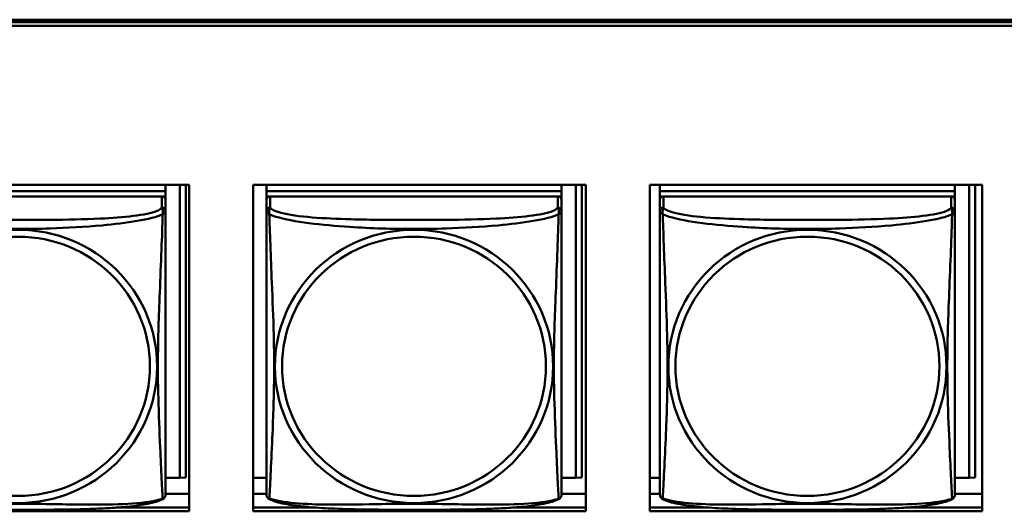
# Model space of a CAD drawing. Header units: inches. Extents: x 0.8 to 75.7, y -7.8 to 49.3.
# Tile 93 of 256: x 53.1 to 54.6, y 9.7 to 10.5. Entities that reach past the tile are written whole.
import ezdxf

# ---------------------------------------------------------------- set-up
doc = ezdxf.new("R2010")
doc.units = ezdxf.units.IN
doc.header["$MEASUREMENT"] = 0
doc.layers.add('Visible Edges(ROSSANSI)', color=7, linetype='Continuous', lineweight=50)
doc.layers.add('Visible Tangent Edges(ROSSANSI)', color=7, linetype='Continuous', lineweight=50)

msp = doc.modelspace()

# ---------------------------------------------------------------- linework, layer by layer
at = {"layer": 'Visible Edges(ROSSANSI)'}
for p, q in [((33.0242, 10.477), (56.0803, 10.477)), ((33.0242, 10.4732), (56.0803, 10.4732)), ((56.0803, 10.4732), (33.0242, 10.4732)), ((56.0803, 10.4672), (33.0242, 10.4672)), ((52.8107, 10.2128), (53.3431, 10.2128)), ((53.3052, 10.2024), (52.8328, 10.2024)), ((52.8328, 10.2024), (53.3052, 10.2024)), ((53.3052, 10.2128), (53.3052, 10.2024)), ((53.3052, 10.2024), (53.3052, 10.1942)), ((53.3052, 10.2024), (53.3052, 10.2024)), ((53.3279, 10.2128), (53.3279, 9.7437)), ((53.3377, 10.2128), (53.3377, 9.7441)), ((53.3431, 10.2128), (53.3431, 9.6901)), ((53.4456, 9.6901), (53.4456, 10.2128)), ((53.4456, 10.2128), (53.9781, 10.2128)), ((53.4669, 10.2128), (53.4669, 10.2024)), ((53.9393, 10.2024), (53.4669, 10.2024)), ((53.4669, 10.2024), (53.4669, 10.1942)), ((53.4669, 10.2024), (53.9393, 10.2024)), ((53.4669, 10.2024), (53.4669, 10.2024)), ((53.9393, 10.2128), (53.9393, 10.2024)), ((53.9393, 10.2024), (53.9393, 10.1942)), ((53.9393, 10.2024), (53.9393, 10.2024)), ((53.962, 10.2128), (53.962, 9.7437)), ((53.9718, 10.2128), (53.9718, 9.7441)), ((53.9781, 10.2128), (53.9781, 9.6901)), ((54.0805, 9.6901), (54.0805, 10.2128)), ((54.0805, 10.2128), (54.613, 10.2128)), ((54.0969, 10.2128), (54.0969, 10.2024)), ((54.5693, 10.2024), (54.0969, 10.2024)), ((54.0969, 10.2024), (54.0969, 10.1942)), ((54.0969, 10.2024), (54.5693, 10.2024)), ((54.0969, 10.2024), (54.0969, 10.2024)), ((54.5693, 10.2128), (54.5693, 10.2024)), ((54.5693, 10.2024), (54.5693, 10.1942)), ((54.5693, 10.2024), (54.5693, 10.2024)), ((54.592, 10.2128), (54.592, 9.7437)), ((54.6018, 10.2128), (54.6018, 9.7441)), ((54.613, 10.2128), (54.613, 9.6901)), ((53.2993, 10.1942), (52.8387, 10.1942)), ((53.2994, 10.1942), (53.3052, 10.1942)), ((53.3052, 10.1942), (53.3052, 10.1884)), ((53.3052, 10.1707), (53.3052, 10.1884)), ((53.4669, 10.1885), (53.4669, 10.1942)), ((53.4669, 10.1942), (53.4727, 10.1942)), ((53.4669, 10.1884), (53.4669, 10.1707)), ((53.9334, 10.1942), (53.4728, 10.1942)), ((53.9335, 10.1942), (53.9393, 10.1942)), ((53.9393, 10.1942), (53.9393, 10.1884)), ((53.9393, 10.1707), (53.9393, 10.1884)), ((54.0969, 10.1885), (54.0969, 10.1942)), ((54.0969, 10.1942), (54.1027, 10.1942)), ((54.0969, 10.1884), (54.0969, 10.1707)), ((54.5634, 10.1942), (54.1028, 10.1942)), ((54.5635, 10.1942), (54.5693, 10.1942)), ((54.5693, 10.1942), (54.5693, 10.1884)), ((54.5693, 10.1707), (54.5693, 10.1884)), ((53.3279, 9.7437), (53.3377, 9.7441)), ((53.962, 9.7437), (53.9718, 9.7441)), ((54.592, 9.7437), (54.6018, 9.7441)), ((53.3279, 9.7437), (53.3052, 9.7437)), ((53.4669, 9.7437), (53.4456, 9.7437)), ((53.962, 9.7437), (53.9393, 9.7437)), ((54.0969, 9.7437), (54.0805, 9.7437)), ((54.592, 9.7437), (54.5693, 9.7437)), ((53.3431, 9.718), (53.3052, 9.718)), ((53.4669, 9.718), (53.4456, 9.718)), ((53.9781, 9.718), (53.9393, 9.718)), ((54.0969, 9.718), (54.0805, 9.718)), ((54.613, 9.718), (54.5693, 9.718)), ((53.3431, 9.6901), (52.8107, 9.6901)), ((53.2284, 9.6962), (53.3431, 9.6962)), ((53.4456, 9.6962), (53.5437, 9.6962)), ((53.9781, 9.6901), (53.4456, 9.6901)), ((53.8625, 9.6962), (53.9781, 9.6962)), ((54.0805, 9.6962), (54.1737, 9.6962)), ((54.613, 9.6901), (54.0805, 9.6901)), ((54.4925, 9.6962), (54.613, 9.6962))]:
    msp.add_line(p, q, dxfattribs=at)
for centre, start, end in [((53.2915, 9.7178), 350.8504, 360), ((53.4807, 9.7178), 180, 189.1496), ((53.9256, 9.7178), 350.8504, 360), ((54.1107, 9.7178), 180, 189.1496), ((54.5556, 9.7178), 350.8504, 360)]:
    msp.add_arc(centre, 0.0138, start, end, dxfattribs=at)
for centre, major_axis, start_param, end_param in [((53.2993, 10.1884), (0.00591, 0), 0, 1.570796), ((53.4728, 10.1884), (-0.00591, 0), 4.712389, 6.283185), ((53.9334, 10.1884), (0.00591, 0), 0, 1.570796), ((54.1028, 10.1884), (-0.00591, 0), 4.712389, 6.283185), ((54.5634, 10.1884), (0.00591, 0), 0, 1.570796)]:
    msp.add_ellipse(centre, major_axis=major_axis, ratio=0.981793, start_param=start_param, end_param=end_param, dxfattribs=at)
for points, knots in [([(53.3052, 9.7178), (53.3052, 9.7178), (53.3052, 9.7187), (53.3052, 9.7203), (53.3052, 9.725), (53.3052, 9.7359), (53.3052, 9.7498), (53.3052, 9.7636), (53.3052, 9.7802), (53.3052, 9.7976), (53.3052, 9.8222), (53.3052, 9.8486), (53.3052, 9.875), (53.3052, 9.8915), (53.3052, 9.9081), (53.3052, 9.9247), (53.3052, 9.9579), (53.3052, 9.9912), (53.3052, 10.0251), (53.3052, 10.0675), (53.3052, 10.1133), (53.3052, 10.1449), (53.3052, 10.1573), (53.3052, 10.1667), (53.3052, 10.1707)], [0.352862, 0.352862, 0.352862, 0.352862, 0.404774, 0.404774, 0.404774, 0.550532, 0.550532, 0.550532, 0.69629, 0.69629, 0.69629, 0.902598, 0.902598, 0.902598, 1.03154, 1.03154, 1.03154, 1.289425, 1.289425, 1.289425, 1.610774, 1.610774, 1.610774, 1.73735, 1.73735, 1.73735, 1.73735]), ([(53.4669, 10.1707), (53.4669, 10.1682), (53.4669, 10.1636), (53.4669, 10.1574), (53.4669, 10.1462), (53.4669, 10.1298), (53.4669, 10.1119), (53.4669, 10.0941), (53.4669, 10.0749), (53.4669, 10.0557), (53.4669, 10.0286), (53.4669, 10.0014), (53.4669, 9.9747), (53.4669, 9.9579), (53.4669, 9.9413), (53.4669, 9.9247), (53.4669, 9.8914), (53.4669, 9.8582), (53.4669, 9.826), (53.4669, 9.7859), (53.4669, 9.7454), (53.4669, 9.7268), (53.4669, 9.721), (53.4669, 9.7178), (53.4669, 9.7178)], [0.325731, 0.325731, 0.325731, 0.325731, 0.404774, 0.404774, 0.404774, 0.550532, 0.550532, 0.550532, 0.69629, 0.69629, 0.69629, 0.902598, 0.902598, 0.902598, 1.03154, 1.03154, 1.03154, 1.289425, 1.289425, 1.289425, 1.610774, 1.610774, 1.610774, 1.710218, 1.710218, 1.710218, 1.710218]), ([(53.9393, 9.7178), (53.9393, 9.7178), (53.9393, 9.7187), (53.9393, 9.7203), (53.9393, 9.725), (53.9393, 9.7359), (53.9393, 9.7498), (53.9393, 9.7636), (53.9393, 9.7802), (53.9393, 9.7976), (53.9393, 9.8222), (53.9393, 9.8486), (53.9393, 9.875), (53.9393, 9.8915), (53.9393, 9.9081), (53.9393, 9.9247), (53.9393, 9.9579), (53.9393, 9.9912), (53.9393, 10.0251), (53.9393, 10.0675), (53.9393, 10.1133), (53.9393, 10.1449), (53.9393, 10.1573), (53.9393, 10.1667), (53.9393, 10.1707)], [0.352862, 0.352862, 0.352862, 0.352862, 0.404774, 0.404774, 0.404774, 0.550532, 0.550532, 0.550532, 0.69629, 0.69629, 0.69629, 0.902598, 0.902598, 0.902598, 1.03154, 1.03154, 1.03154, 1.289425, 1.289425, 1.289425, 1.610774, 1.610774, 1.610774, 1.73735, 1.73735, 1.73735, 1.73735]), ([(54.0969, 10.1707), (54.0969, 10.1682), (54.0969, 10.1636), (54.0969, 10.1574), (54.0969, 10.1462), (54.0969, 10.1298), (54.0969, 10.1119), (54.0969, 10.0941), (54.0969, 10.0749), (54.0969, 10.0557), (54.0969, 10.0286), (54.0969, 10.0014), (54.0969, 9.9747), (54.0969, 9.9579), (54.0969, 9.9413), (54.0969, 9.9247), (54.0969, 9.8914), (54.0969, 9.8582), (54.0969, 9.826), (54.0969, 9.7859), (54.0969, 9.7454), (54.0969, 9.7268), (54.0969, 9.721), (54.0969, 9.7178), (54.0969, 9.7178)], [0.325731, 0.325731, 0.325731, 0.325731, 0.404774, 0.404774, 0.404774, 0.550532, 0.550532, 0.550532, 0.69629, 0.69629, 0.69629, 0.902598, 0.902598, 0.902598, 1.03154, 1.03154, 1.03154, 1.289425, 1.289425, 1.289425, 1.610774, 1.610774, 1.610774, 1.710218, 1.710218, 1.710218, 1.710218]), ([(54.5693, 9.7178), (54.5693, 9.7178), (54.5693, 9.7187), (54.5693, 9.7203), (54.5693, 9.725), (54.5693, 9.7359), (54.5693, 9.7498), (54.5693, 9.7636), (54.5693, 9.7802), (54.5693, 9.7976), (54.5693, 9.8222), (54.5693, 9.8486), (54.5693, 9.875), (54.5693, 9.8915), (54.5693, 9.9081), (54.5693, 9.9247), (54.5693, 9.9579), (54.5693, 9.9912), (54.5693, 10.0251), (54.5693, 10.0675), (54.5693, 10.1133), (54.5693, 10.1449), (54.5693, 10.1573), (54.5693, 10.1667), (54.5693, 10.1707)], [0.352862, 0.352862, 0.352862, 0.352862, 0.404774, 0.404774, 0.404774, 0.550532, 0.550532, 0.550532, 0.69629, 0.69629, 0.69629, 0.902598, 0.902598, 0.902598, 1.03154, 1.03154, 1.03154, 1.289425, 1.289425, 1.289425, 1.610774, 1.610774, 1.610774, 1.73735, 1.73735, 1.73735, 1.73735]), ([(53.301, 9.7097), (53.3016, 9.71), (53.3021, 9.7103), (53.303, 9.7112), (53.3034, 9.7116), (53.304, 9.7125), (53.3042, 9.713), (53.3046, 9.7138), (53.3047, 9.7142), (53.3049, 9.7149), (53.305, 9.7153), (53.3051, 9.7156)], [0.02273771, 0.02273771, 0.02273771, 0.02273771, 0.02954865, 0.02954865, 0.03635958, 0.03635958, 0.04317052, 0.04317052, 0.04998146, 0.04998146, 0.0567924, 0.0567924, 0.0567924, 0.0567924]), ([(53.4711, 9.7097), (53.4705, 9.71), (53.47, 9.7103), (53.4691, 9.7112), (53.4687, 9.7116), (53.4681, 9.7125), (53.4679, 9.713), (53.4675, 9.7138), (53.4674, 9.7142), (53.4672, 9.7149), (53.4671, 9.7153), (53.4671, 9.7156)], [0.02273771, 0.02273771, 0.02273771, 0.02273771, 0.02954865, 0.02954865, 0.03635958, 0.03635958, 0.04317052, 0.04317052, 0.04998146, 0.04998146, 0.0567924, 0.0567924, 0.0567924, 0.0567924]), ([(53.9351, 9.7097), (53.9357, 9.71), (53.9362, 9.7103), (53.9371, 9.7112), (53.9375, 9.7116), (53.9381, 9.7125), (53.9383, 9.713), (53.9387, 9.7138), (53.9388, 9.7142), (53.939, 9.7149), (53.9391, 9.7153), (53.9392, 9.7156)], [0.02273771, 0.02273771, 0.02273771, 0.02273771, 0.02954865, 0.02954865, 0.03635958, 0.03635958, 0.04317052, 0.04317052, 0.04998146, 0.04998146, 0.0567924, 0.0567924, 0.0567924, 0.0567924]), ([(54.1011, 9.7097), (54.1005, 9.71), (54.1, 9.7103), (54.0991, 9.7112), (54.0987, 9.7116), (54.0981, 9.7125), (54.0979, 9.713), (54.0975, 9.7138), (54.0974, 9.7142), (54.0972, 9.7149), (54.0971, 9.7153), (54.0971, 9.7156)], [0.02273771, 0.02273771, 0.02273771, 0.02273771, 0.02954865, 0.02954865, 0.03635958, 0.03635958, 0.04317052, 0.04317052, 0.04998146, 0.04998146, 0.0567924, 0.0567924, 0.0567924, 0.0567924]), ([(54.5651, 9.7097), (54.5657, 9.71), (54.5662, 9.7103), (54.5671, 9.7112), (54.5675, 9.7116), (54.5681, 9.7125), (54.5683, 9.713), (54.5687, 9.7138), (54.5688, 9.7142), (54.569, 9.7149), (54.5691, 9.7153), (54.5692, 9.7156)], [0.02273771, 0.02273771, 0.02273771, 0.02273771, 0.02954865, 0.02954865, 0.03635958, 0.03635958, 0.04317052, 0.04317052, 0.04998146, 0.04998146, 0.0567924, 0.0567924, 0.0567924, 0.0567924]), ([(53.301, 9.7097), (53.2977, 9.7079), (53.2941, 9.7066), (53.2861, 9.7042), (53.2817, 9.7032), (53.2722, 9.7013), (53.2672, 9.7004), (53.256, 9.6989), (53.2498, 9.6981), (53.2359, 9.6967), (53.2282, 9.6961), (53.2104, 9.6949), (53.2002, 9.6944), (53.1753, 9.6935), (53.1605, 9.6931), (53.1289, 9.6927), (53.1118, 9.6926), (53.0778, 9.6925), (53.0608, 9.6925), (53.0268, 9.6926), (53.0098, 9.6927), (52.9758, 9.6932), (52.9586, 9.6936), (52.9284, 9.6949), (52.9153, 9.6956), (52.8943, 9.6975), (52.8863, 9.6983), (52.8726, 9.7001), (52.8669, 9.7011), (52.8569, 9.703), (52.8524, 9.7041), (52.8442, 9.7065), (52.8405, 9.7078), (52.837, 9.7097)], [-1.678204, -1.678204, -1.678204, -1.678204, -1.629815, -1.629815, -1.580861, -1.580861, -1.532583, -1.532583, -1.479316, -1.479316, -1.416961, -1.416961, -1.337799, -1.337799, -1.226353, -1.226353, -1.09702, -1.09702, -0.967687, -0.967687, -0.838354, -0.838354, -0.709022, -0.709022, -0.60577, -0.60577, -0.53827, -0.53827, -0.483941, -0.483941, -0.435529, -0.435529, -0.384876, -0.384876, -0.384876, -0.384876]), ([(53.9351, 9.7097), (53.9318, 9.7079), (53.9282, 9.7066), (53.9202, 9.7042), (53.9158, 9.7032), (53.9063, 9.7013), (53.9013, 9.7004), (53.8901, 9.6989), (53.8839, 9.6981), (53.87, 9.6967), (53.8623, 9.6961), (53.8445, 9.6949), (53.8343, 9.6944), (53.8094, 9.6935), (53.7946, 9.6931), (53.763, 9.6927), (53.7459, 9.6926), (53.7119, 9.6925), (53.6949, 9.6925), (53.6609, 9.6926), (53.6439, 9.6927), (53.6099, 9.6932), (53.5927, 9.6936), (53.5625, 9.6949), (53.5494, 9.6956), (53.5284, 9.6975), (53.5204, 9.6983), (53.5067, 9.7001), (53.501, 9.7011), (53.491, 9.703), (53.4865, 9.7041), (53.4783, 9.7065), (53.4746, 9.7078), (53.4711, 9.7097)], [-1.678204, -1.678204, -1.678204, -1.678204, -1.629815, -1.629815, -1.580861, -1.580861, -1.532583, -1.532583, -1.479316, -1.479316, -1.416961, -1.416961, -1.337799, -1.337799, -1.226353, -1.226353, -1.09702, -1.09702, -0.967687, -0.967687, -0.838354, -0.838354, -0.709022, -0.709022, -0.60577, -0.60577, -0.53827, -0.53827, -0.483941, -0.483941, -0.435529, -0.435529, -0.384876, -0.384876, -0.384876, -0.384876]), ([(54.5651, 9.7097), (54.5618, 9.7079), (54.5582, 9.7066), (54.5502, 9.7042), (54.5458, 9.7032), (54.5363, 9.7013), (54.5313, 9.7004), (54.5201, 9.6989), (54.5139, 9.6981), (54.5, 9.6967), (54.4923, 9.6961), (54.4745, 9.6949), (54.4643, 9.6944), (54.4394, 9.6935), (54.4246, 9.6931), (54.393, 9.6927), (54.3759, 9.6926), (54.3419, 9.6925), (54.3249, 9.6925), (54.2909, 9.6926), (54.2739, 9.6927), (54.2399, 9.6932), (54.2227, 9.6936), (54.1925, 9.6949), (54.1794, 9.6956), (54.1584, 9.6975), (54.1504, 9.6983), (54.1367, 9.7001), (54.131, 9.7011), (54.121, 9.703), (54.1165, 9.7041), (54.1083, 9.7065), (54.1046, 9.7078), (54.1011, 9.7097)], [-1.678204, -1.678204, -1.678204, -1.678204, -1.629815, -1.629815, -1.580861, -1.580861, -1.532583, -1.532583, -1.479316, -1.479316, -1.416961, -1.416961, -1.337799, -1.337799, -1.226353, -1.226353, -1.09702, -1.09702, -0.967687, -0.967687, -0.838354, -0.838354, -0.709022, -0.709022, -0.60577, -0.60577, -0.53827, -0.53827, -0.483941, -0.483941, -0.435529, -0.435529, -0.384876, -0.384876, -0.384876, -0.384876])]:
    msp.add_open_spline(points, degree=3, knots=knots, dxfattribs=at)
at = {"layer": 'Visible Tangent Edges(ROSSANSI)'}
for p, q in [((53.2993, 10.1942), (53.2993, 10.1765)), ((53.4728, 10.1765), (53.4728, 10.1942)), ((53.9334, 10.1942), (53.9334, 10.1765)), ((54.1028, 10.1765), (54.1028, 10.1942)), ((54.5634, 10.1942), (54.5634, 10.1765))]:
    msp.add_line(p, q, dxfattribs=at)
for centre, major_axis, start_param, end_param in [((53.2993, 10.1707), (0.00591, 0), 0, 1.570796), ((53.4728, 10.1707), (-0.00591, 0), 4.712389, 6.283185), ((53.9334, 10.1707), (0.00591, 0), 0, 1.570796), ((54.1028, 10.1707), (-0.00591, 0), 4.712389, 6.283185), ((54.5634, 10.1707), (0.00591, 0), 0, 1.570796)]:
    msp.add_ellipse(centre, major_axis=major_axis, ratio=0.981793, start_param=start_param, end_param=end_param, dxfattribs=at)
for centre, major_axis in [((53.069, 9.922), (-0.2227, 0)), ((53.7031, 9.922), (-0.2227, 0)), ((54.3331, 9.922), (-0.2227, 0)), ((53.069, 9.9222), (-0.2113, 0)), ((53.7031, 9.9222), (-0.2113, 0)), ((54.3331, 9.9222), (-0.2113, 0))]:
    msp.add_ellipse(centre, major_axis=major_axis, ratio=0.981793, dxfattribs=at)
for points, knots in [([(53.2993, 10.1765), (53.2987, 10.1746), (53.296, 10.1726), (53.2916, 10.1708), (53.2835, 10.1675), (53.2696, 10.1648), (53.2535, 10.1628), (53.2373, 10.1608), (53.2191, 10.1595), (53.2005, 10.1586), (53.1741, 10.1573), (53.1468, 10.1569), (53.1198, 10.1567), (53.1029, 10.1566), (53.0859, 10.1566), (53.069, 10.1566), (53.0352, 10.1566), (53.0013, 10.1566), (52.9676, 10.1575), (52.9256, 10.1586), (52.8817, 10.1613), (52.8561, 10.1678), (52.846, 10.1703), (52.8396, 10.1734), (52.8387, 10.1765)], [0.325731, 0.325731, 0.325731, 0.325731, 0.404774, 0.404774, 0.404774, 0.550532, 0.550532, 0.550532, 0.69629, 0.69629, 0.69629, 0.902598, 0.902598, 0.902598, 1.03154, 1.03154, 1.03154, 1.289425, 1.289425, 1.289425, 1.610774, 1.610774, 1.610774, 1.73735, 1.73735, 1.73735, 1.73735]), ([(53.2993, 10.1765), (53.2994, 10.1762), (53.2995, 10.1758), (53.2999, 10.175), (53.3, 10.1746), (53.3003, 10.1739), (53.3004, 10.1736), (53.3005, 10.1731), (53.3006, 10.1729), (53.3008, 10.1723), (53.3009, 10.1718), (53.301, 10.1705), (53.3011, 10.1696), (53.301, 10.1676), (53.3009, 10.1666), (53.3007, 10.1655)], [-0.0844808, -0.0844808, -0.0844808, -0.0844808, -0.06943799, -0.06943799, -0.05587828, -0.05587828, -0.04740346, -0.04740346, -0.04210669, -0.04210669, -0.03151317, -0.03151317, -0.01456352, -0.01456352, 0.00026741, 0.00026741, 0.00026741, 0.00026741]), ([(53.3007, 10.1655), (53.3015, 10.166), (53.3021, 10.1666), (53.3032, 10.1675), (53.3037, 10.1679), (53.3043, 10.1684), (53.3045, 10.1686), (53.3047, 10.1689), (53.3048, 10.169), (53.3049, 10.1692), (53.305, 10.1693), (53.3051, 10.1696), (53.3052, 10.1698), (53.3052, 10.1702), (53.3052, 10.1705), (53.3052, 10.1707)], [-0.00026741, -0.00026741, -0.00026741, -0.00026741, 0.01456352, 0.01456352, 0.03151317, 0.03151317, 0.04210669, 0.04210669, 0.04740346, 0.04740346, 0.05587828, 0.05587828, 0.06943799, 0.06943799, 0.0844808, 0.0844808, 0.0844808, 0.0844808]), ([(53.4669, 10.1707), (53.4669, 10.1705), (53.4669, 10.1702), (53.4669, 10.1698), (53.467, 10.1696), (53.4671, 10.1693), (53.4672, 10.1692), (53.4674, 10.169), (53.4674, 10.1689), (53.4676, 10.1686), (53.4678, 10.1684), (53.4684, 10.1679), (53.4689, 10.1675), (53.47, 10.1666), (53.4707, 10.166), (53.4714, 10.1655)], [-0.0844808, -0.0844808, -0.0844808, -0.0844808, -0.06943799, -0.06943799, -0.05587828, -0.05587828, -0.04740346, -0.04740346, -0.04210669, -0.04210669, -0.03151317, -0.03151317, -0.01456352, -0.01456352, 0.00026741, 0.00026741, 0.00026741, 0.00026741]), ([(53.4714, 10.1655), (53.4712, 10.1666), (53.4711, 10.1676), (53.471, 10.1696), (53.4711, 10.1705), (53.4713, 10.1718), (53.4714, 10.1723), (53.4715, 10.1729), (53.4716, 10.1731), (53.4717, 10.1736), (53.4718, 10.1739), (53.4721, 10.1746), (53.4723, 10.175), (53.4726, 10.1758), (53.4727, 10.1762), (53.4728, 10.1765)], [-0.00026741, -0.00026741, -0.00026741, -0.00026741, 0.01456352, 0.01456352, 0.03151317, 0.03151317, 0.04210669, 0.04210669, 0.04740346, 0.04740346, 0.05587828, 0.05587828, 0.06943799, 0.06943799, 0.0844808, 0.0844808, 0.0844808, 0.0844808]), ([(53.9334, 10.1765), (53.9328, 10.1746), (53.9301, 10.1726), (53.9257, 10.1708), (53.9176, 10.1675), (53.9037, 10.1648), (53.8876, 10.1628), (53.8714, 10.1608), (53.8532, 10.1595), (53.8346, 10.1586), (53.8082, 10.1573), (53.7809, 10.1569), (53.7539, 10.1567), (53.737, 10.1566), (53.72, 10.1566), (53.7031, 10.1566), (53.6693, 10.1566), (53.6354, 10.1566), (53.6017, 10.1575), (53.5597, 10.1586), (53.5158, 10.1613), (53.4902, 10.1678), (53.4801, 10.1703), (53.4737, 10.1734), (53.4728, 10.1765)], [0.325731, 0.325731, 0.325731, 0.325731, 0.404774, 0.404774, 0.404774, 0.550532, 0.550532, 0.550532, 0.69629, 0.69629, 0.69629, 0.902598, 0.902598, 0.902598, 1.03154, 1.03154, 1.03154, 1.289425, 1.289425, 1.289425, 1.610774, 1.610774, 1.610774, 1.73735, 1.73735, 1.73735, 1.73735]), ([(53.9334, 10.1765), (53.9335, 10.1762), (53.9336, 10.1758), (53.934, 10.175), (53.9341, 10.1746), (53.9344, 10.1739), (53.9345, 10.1736), (53.9346, 10.1731), (53.9347, 10.1729), (53.9349, 10.1723), (53.935, 10.1718), (53.9351, 10.1705), (53.9352, 10.1696), (53.9351, 10.1676), (53.935, 10.1666), (53.9348, 10.1655)], [-0.0844808, -0.0844808, -0.0844808, -0.0844808, -0.06943799, -0.06943799, -0.05587828, -0.05587828, -0.04740346, -0.04740346, -0.04210669, -0.04210669, -0.03151317, -0.03151317, -0.01456352, -0.01456352, 0.00026741, 0.00026741, 0.00026741, 0.00026741]), ([(53.9348, 10.1655), (53.9356, 10.166), (53.9362, 10.1666), (53.9373, 10.1675), (53.9378, 10.1679), (53.9384, 10.1684), (53.9386, 10.1686), (53.9388, 10.1689), (53.9389, 10.169), (53.939, 10.1692), (53.9391, 10.1693), (53.9392, 10.1696), (53.9393, 10.1698), (53.9393, 10.1702), (53.9393, 10.1705), (53.9393, 10.1707)], [-0.00026741, -0.00026741, -0.00026741, -0.00026741, 0.01456352, 0.01456352, 0.03151317, 0.03151317, 0.04210669, 0.04210669, 0.04740346, 0.04740346, 0.05587828, 0.05587828, 0.06943799, 0.06943799, 0.0844808, 0.0844808, 0.0844808, 0.0844808]), ([(54.0969, 10.1707), (54.0969, 10.1705), (54.0969, 10.1702), (54.0969, 10.1698), (54.097, 10.1696), (54.0971, 10.1693), (54.0972, 10.1692), (54.0974, 10.169), (54.0974, 10.1689), (54.0976, 10.1686), (54.0978, 10.1684), (54.0984, 10.1679), (54.0989, 10.1675), (54.1, 10.1666), (54.1007, 10.166), (54.1014, 10.1655)], [-0.0844808, -0.0844808, -0.0844808, -0.0844808, -0.06943799, -0.06943799, -0.05587828, -0.05587828, -0.04740346, -0.04740346, -0.04210669, -0.04210669, -0.03151317, -0.03151317, -0.01456352, -0.01456352, 0.00026741, 0.00026741, 0.00026741, 0.00026741]), ([(54.1014, 10.1655), (54.1012, 10.1666), (54.1011, 10.1676), (54.101, 10.1696), (54.1011, 10.1705), (54.1013, 10.1718), (54.1014, 10.1723), (54.1015, 10.1729), (54.1016, 10.1731), (54.1017, 10.1736), (54.1018, 10.1739), (54.1021, 10.1746), (54.1023, 10.175), (54.1026, 10.1758), (54.1027, 10.1762), (54.1028, 10.1765)], [-0.00026741, -0.00026741, -0.00026741, -0.00026741, 0.01456352, 0.01456352, 0.03151317, 0.03151317, 0.04210669, 0.04210669, 0.04740346, 0.04740346, 0.05587828, 0.05587828, 0.06943799, 0.06943799, 0.0844808, 0.0844808, 0.0844808, 0.0844808]), ([(54.5634, 10.1765), (54.5628, 10.1746), (54.5601, 10.1726), (54.5557, 10.1708), (54.5476, 10.1675), (54.5337, 10.1648), (54.5176, 10.1628), (54.5014, 10.1608), (54.4832, 10.1595), (54.4646, 10.1586), (54.4382, 10.1573), (54.4109, 10.1569), (54.3839, 10.1567), (54.367, 10.1566), (54.35, 10.1566), (54.3331, 10.1566), (54.2993, 10.1566), (54.2654, 10.1566), (54.2317, 10.1575), (54.1897, 10.1586), (54.1458, 10.1613), (54.1202, 10.1678), (54.1101, 10.1703), (54.1037, 10.1734), (54.1028, 10.1765)], [0.325731, 0.325731, 0.325731, 0.325731, 0.404774, 0.404774, 0.404774, 0.550532, 0.550532, 0.550532, 0.69629, 0.69629, 0.69629, 0.902598, 0.902598, 0.902598, 1.03154, 1.03154, 1.03154, 1.289425, 1.289425, 1.289425, 1.610774, 1.610774, 1.610774, 1.73735, 1.73735, 1.73735, 1.73735]), ([(54.5634, 10.1765), (54.5635, 10.1762), (54.5636, 10.1758), (54.564, 10.175), (54.5641, 10.1746), (54.5644, 10.1739), (54.5645, 10.1736), (54.5646, 10.1731), (54.5647, 10.1729), (54.5649, 10.1723), (54.565, 10.1718), (54.5651, 10.1705), (54.5652, 10.1696), (54.5651, 10.1676), (54.565, 10.1666), (54.5648, 10.1655)], [-0.0844808, -0.0844808, -0.0844808, -0.0844808, -0.06943799, -0.06943799, -0.05587828, -0.05587828, -0.04740346, -0.04740346, -0.04210669, -0.04210669, -0.03151317, -0.03151317, -0.01456352, -0.01456352, 0.00026741, 0.00026741, 0.00026741, 0.00026741]), ([(54.5648, 10.1655), (54.5656, 10.166), (54.5662, 10.1666), (54.5673, 10.1675), (54.5678, 10.1679), (54.5684, 10.1684), (54.5686, 10.1686), (54.5688, 10.1689), (54.5689, 10.169), (54.569, 10.1692), (54.5691, 10.1693), (54.5692, 10.1696), (54.5693, 10.1698), (54.5693, 10.1702), (54.5693, 10.1705), (54.5693, 10.1707)], [-0.00026741, -0.00026741, -0.00026741, -0.00026741, 0.01456352, 0.01456352, 0.03151317, 0.03151317, 0.04210669, 0.04210669, 0.04740346, 0.04740346, 0.05587828, 0.05587828, 0.06943799, 0.06943799, 0.0844808, 0.0844808, 0.0844808, 0.0844808]), ([(52.8373, 10.1655), (52.8402, 10.1642), (52.8437, 10.1629), (52.8477, 10.1617), (52.8753, 10.1533), (52.9223, 10.1482), (52.9658, 10.1453), (53.0007, 10.143), (53.0349, 10.142), (53.069, 10.142), (53.086, 10.142), (53.1031, 10.1422), (53.1203, 10.1428), (53.1478, 10.1437), (53.1759, 10.1453), (53.2036, 10.1478), (53.2231, 10.1496), (53.2425, 10.1519), (53.2597, 10.1549), (53.2769, 10.1578), (53.2919, 10.1614), (53.3007, 10.1655)], [-1.657319, -1.657319, -1.657319, -1.657319, -1.610774, -1.610774, -1.610774, -1.289425, -1.289425, -1.289425, -1.03154, -1.03154, -1.03154, -0.902598, -0.902598, -0.902598, -0.69629, -0.69629, -0.69629, -0.550532, -0.550532, -0.550532, -0.405761, -0.405761, -0.405761, -0.405761]), ([(53.3007, 10.1655), (53.3006, 10.1615), (53.3004, 10.1569), (53.3003, 10.1519), (53.2992, 10.1176), (53.2971, 10.0684), (53.2954, 10.0244), (53.294, 9.9891), (53.293, 9.9555), (53.293, 9.9221), (53.293, 9.9053), (53.2932, 9.8886), (53.2937, 9.8719), (53.2943, 9.8451), (53.2955, 9.818), (53.2967, 9.7922), (53.2975, 9.774), (53.2983, 9.7565), (53.299, 9.7418), (53.2998, 9.7271), (53.3004, 9.7155), (53.3007, 9.7105)], [-1.657319, -1.657319, -1.657319, -1.657319, -1.610774, -1.610774, -1.610774, -1.289425, -1.289425, -1.289425, -1.03154, -1.03154, -1.03154, -0.902598, -0.902598, -0.902598, -0.69629, -0.69629, -0.69629, -0.550532, -0.550532, -0.550532, -0.405761, -0.405761, -0.405761, -0.405761]), ([(53.4714, 9.7105), (53.4715, 9.7121), (53.4717, 9.7144), (53.4718, 9.7173), (53.4729, 9.7371), (53.4751, 9.7803), (53.4768, 9.8218), (53.4781, 9.8551), (53.4791, 9.8886), (53.4791, 9.9221), (53.4791, 9.9388), (53.4789, 9.9556), (53.4785, 9.9726), (53.4778, 9.9998), (53.4766, 10.0278), (53.4755, 10.0564), (53.4746, 10.0766), (53.4738, 10.0971), (53.4731, 10.1163), (53.4724, 10.1354), (53.4718, 10.1531), (53.4714, 10.1655)], [-1.657319, -1.657319, -1.657319, -1.657319, -1.610774, -1.610774, -1.610774, -1.289425, -1.289425, -1.289425, -1.03154, -1.03154, -1.03154, -0.902598, -0.902598, -0.902598, -0.69629, -0.69629, -0.69629, -0.550532, -0.550532, -0.550532, -0.405761, -0.405761, -0.405761, -0.405761]), ([(53.4714, 10.1655), (53.4743, 10.1642), (53.4778, 10.1629), (53.4818, 10.1617), (53.5094, 10.1533), (53.5564, 10.1482), (53.5999, 10.1453), (53.6348, 10.143), (53.669, 10.142), (53.7031, 10.142), (53.7201, 10.142), (53.7372, 10.1422), (53.7544, 10.1428), (53.7819, 10.1437), (53.81, 10.1453), (53.8377, 10.1478), (53.8572, 10.1496), (53.8766, 10.1519), (53.8938, 10.1549), (53.911, 10.1578), (53.926, 10.1614), (53.9348, 10.1655)], [-1.657319, -1.657319, -1.657319, -1.657319, -1.610774, -1.610774, -1.610774, -1.289425, -1.289425, -1.289425, -1.03154, -1.03154, -1.03154, -0.902598, -0.902598, -0.902598, -0.69629, -0.69629, -0.69629, -0.550532, -0.550532, -0.550532, -0.405761, -0.405761, -0.405761, -0.405761]), ([(53.9348, 10.1655), (53.9347, 10.1615), (53.9345, 10.1569), (53.9344, 10.1519), (53.9333, 10.1176), (53.9312, 10.0684), (53.9295, 10.0244), (53.9281, 9.9891), (53.9271, 9.9555), (53.9271, 9.9221), (53.9271, 9.9053), (53.9273, 9.8886), (53.9278, 9.8719), (53.9284, 9.8451), (53.9296, 9.818), (53.9308, 9.7922), (53.9316, 9.774), (53.9324, 9.7565), (53.9331, 9.7418), (53.9339, 9.7271), (53.9345, 9.7155), (53.9348, 9.7105)], [-1.657319, -1.657319, -1.657319, -1.657319, -1.610774, -1.610774, -1.610774, -1.289425, -1.289425, -1.289425, -1.03154, -1.03154, -1.03154, -0.902598, -0.902598, -0.902598, -0.69629, -0.69629, -0.69629, -0.550532, -0.550532, -0.550532, -0.405761, -0.405761, -0.405761, -0.405761]), ([(54.1014, 9.7105), (54.1015, 9.7121), (54.1017, 9.7144), (54.1018, 9.7173), (54.1029, 9.7371), (54.1051, 9.7803), (54.1068, 9.8218), (54.1081, 9.8551), (54.1091, 9.8886), (54.1091, 9.9221), (54.1091, 9.9388), (54.1089, 9.9556), (54.1085, 9.9726), (54.1078, 9.9998), (54.1066, 10.0278), (54.1055, 10.0564), (54.1046, 10.0766), (54.1038, 10.0971), (54.1031, 10.1163), (54.1024, 10.1354), (54.1018, 10.1531), (54.1014, 10.1655)], [-1.657319, -1.657319, -1.657319, -1.657319, -1.610774, -1.610774, -1.610774, -1.289425, -1.289425, -1.289425, -1.03154, -1.03154, -1.03154, -0.902598, -0.902598, -0.902598, -0.69629, -0.69629, -0.69629, -0.550532, -0.550532, -0.550532, -0.405761, -0.405761, -0.405761, -0.405761]), ([(54.1014, 10.1655), (54.1043, 10.1642), (54.1078, 10.1629), (54.1118, 10.1617), (54.1394, 10.1533), (54.1864, 10.1482), (54.2299, 10.1453), (54.2648, 10.143), (54.299, 10.142), (54.3331, 10.142), (54.3501, 10.142), (54.3672, 10.1422), (54.3844, 10.1428), (54.4119, 10.1437), (54.44, 10.1453), (54.4677, 10.1478), (54.4872, 10.1496), (54.5066, 10.1519), (54.5238, 10.1549), (54.541, 10.1578), (54.556, 10.1614), (54.5648, 10.1655)], [-1.657319, -1.657319, -1.657319, -1.657319, -1.610774, -1.610774, -1.610774, -1.289425, -1.289425, -1.289425, -1.03154, -1.03154, -1.03154, -0.902598, -0.902598, -0.902598, -0.69629, -0.69629, -0.69629, -0.550532, -0.550532, -0.550532, -0.405761, -0.405761, -0.405761, -0.405761]), ([(54.5648, 10.1655), (54.5647, 10.1615), (54.5645, 10.1569), (54.5644, 10.1519), (54.5633, 10.1176), (54.5612, 10.0684), (54.5595, 10.0244), (54.5581, 9.9891), (54.5571, 9.9555), (54.5571, 9.9221), (54.5571, 9.9053), (54.5573, 9.8886), (54.5578, 9.8719), (54.5584, 9.8451), (54.5596, 9.818), (54.5608, 9.7922), (54.5616, 9.774), (54.5624, 9.7565), (54.5631, 9.7418), (54.5639, 9.7271), (54.5645, 9.7155), (54.5648, 9.7105)], [-1.657319, -1.657319, -1.657319, -1.657319, -1.610774, -1.610774, -1.610774, -1.289425, -1.289425, -1.289425, -1.03154, -1.03154, -1.03154, -0.902598, -0.902598, -0.902598, -0.69629, -0.69629, -0.69629, -0.550532, -0.550532, -0.550532, -0.405761, -0.405761, -0.405761, -0.405761]), ([(53.3051, 9.7156), (53.3051, 9.7156), (53.305, 9.7155), (53.305, 9.7152), (53.3049, 9.7148), (53.3048, 9.7143), (53.3047, 9.7141), (53.3045, 9.7136), (53.3043, 9.7132), (53.3037, 9.7123), (53.3032, 9.7118), (53.3021, 9.711), (53.3015, 9.7107), (53.3007, 9.7105)], [-0.0567924, -0.0567924, -0.0567924, -0.0567924, -0.05587828, -0.05587828, -0.04740346, -0.04740346, -0.04210669, -0.04210669, -0.03151317, -0.03151317, -0.01456352, -0.01456352, 0.00026741, 0.00026741, 0.00026741, 0.00026741]), ([(53.4714, 9.7105), (53.4707, 9.7107), (53.47, 9.711), (53.4689, 9.7118), (53.4684, 9.7123), (53.4678, 9.7132), (53.4676, 9.7136), (53.4674, 9.7141), (53.4674, 9.7143), (53.4672, 9.7148), (53.4671, 9.7152), (53.4671, 9.7155), (53.4671, 9.7156), (53.4671, 9.7156)], [-0.00026741, -0.00026741, -0.00026741, -0.00026741, 0.01456352, 0.01456352, 0.03151317, 0.03151317, 0.04210669, 0.04210669, 0.04740346, 0.04740346, 0.05587828, 0.05587828, 0.0567924, 0.0567924, 0.0567924, 0.0567924]), ([(53.9392, 9.7156), (53.9392, 9.7156), (53.9391, 9.7155), (53.9391, 9.7152), (53.939, 9.7148), (53.9389, 9.7143), (53.9388, 9.7141), (53.9386, 9.7136), (53.9384, 9.7132), (53.9378, 9.7123), (53.9373, 9.7118), (53.9362, 9.711), (53.9356, 9.7107), (53.9348, 9.7105)], [-0.0567924, -0.0567924, -0.0567924, -0.0567924, -0.05587828, -0.05587828, -0.04740346, -0.04740346, -0.04210669, -0.04210669, -0.03151317, -0.03151317, -0.01456352, -0.01456352, 0.00026741, 0.00026741, 0.00026741, 0.00026741]), ([(54.1014, 9.7105), (54.1007, 9.7107), (54.1, 9.711), (54.0989, 9.7118), (54.0984, 9.7123), (54.0978, 9.7132), (54.0976, 9.7136), (54.0974, 9.7141), (54.0974, 9.7143), (54.0972, 9.7148), (54.0971, 9.7152), (54.0971, 9.7155), (54.0971, 9.7156), (54.0971, 9.7156)], [-0.00026741, -0.00026741, -0.00026741, -0.00026741, 0.01456352, 0.01456352, 0.03151317, 0.03151317, 0.04210669, 0.04210669, 0.04740346, 0.04740346, 0.05587828, 0.05587828, 0.0567924, 0.0567924, 0.0567924, 0.0567924]), ([(54.5692, 9.7156), (54.5692, 9.7156), (54.5691, 9.7155), (54.5691, 9.7152), (54.569, 9.7148), (54.5689, 9.7143), (54.5688, 9.7141), (54.5686, 9.7136), (54.5684, 9.7132), (54.5678, 9.7123), (54.5673, 9.7118), (54.5662, 9.711), (54.5656, 9.7107), (54.5648, 9.7105)], [-0.0567924, -0.0567924, -0.0567924, -0.0567924, -0.05587828, -0.05587828, -0.04740346, -0.04740346, -0.04210669, -0.04210669, -0.03151317, -0.03151317, -0.01456352, -0.01456352, 0.00026741, 0.00026741, 0.00026741, 0.00026741]), ([(53.3007, 9.7105), (53.2979, 9.7095), (53.2944, 9.7085), (53.2904, 9.7076), (53.2627, 9.7013), (53.2157, 9.7004), (53.1722, 9.7009), (53.1373, 9.7012), (53.1031, 9.7022), (53.069, 9.7022), (53.052, 9.7022), (53.0349, 9.702), (53.0177, 9.7017), (52.9903, 9.7012), (52.9621, 9.7006), (52.9345, 9.7008), (52.9149, 9.701), (52.8956, 9.7016), (52.8783, 9.7032), (52.8611, 9.7047), (52.8462, 9.7072), (52.8373, 9.7105)], [-1.657319, -1.657319, -1.657319, -1.657319, -1.610774, -1.610774, -1.610774, -1.289425, -1.289425, -1.289425, -1.03154, -1.03154, -1.03154, -0.902598, -0.902598, -0.902598, -0.69629, -0.69629, -0.69629, -0.550532, -0.550532, -0.550532, -0.405761, -0.405761, -0.405761, -0.405761]), ([(53.3007, 9.7105), (53.3009, 9.7102), (53.301, 9.7099), (53.3011, 9.7097), (53.3011, 9.7097), (53.301, 9.7097)], [-0.00026741, -0.00026741, -0.00026741, -0.00026741, 0.01456352, 0.01456352, 0.02273771, 0.02273771, 0.02273771, 0.02273771]), ([(53.4711, 9.7097), (53.4711, 9.7097), (53.4711, 9.7097), (53.4711, 9.7099), (53.4712, 9.7102), (53.4714, 9.7105)], [-0.02273771, -0.02273771, -0.02273771, -0.02273771, -0.01456352, -0.01456352, 0.00026741, 0.00026741, 0.00026741, 0.00026741]), ([(53.9348, 9.7105), (53.932, 9.7095), (53.9285, 9.7085), (53.9245, 9.7076), (53.8968, 9.7013), (53.8498, 9.7004), (53.8063, 9.7009), (53.7714, 9.7012), (53.7372, 9.7022), (53.7031, 9.7022), (53.6861, 9.7022), (53.669, 9.702), (53.6518, 9.7017), (53.6244, 9.7012), (53.5962, 9.7006), (53.5686, 9.7008), (53.549, 9.701), (53.5297, 9.7016), (53.5124, 9.7032), (53.4952, 9.7047), (53.4803, 9.7072), (53.4714, 9.7105)], [-1.657319, -1.657319, -1.657319, -1.657319, -1.610774, -1.610774, -1.610774, -1.289425, -1.289425, -1.289425, -1.03154, -1.03154, -1.03154, -0.902598, -0.902598, -0.902598, -0.69629, -0.69629, -0.69629, -0.550532, -0.550532, -0.550532, -0.405761, -0.405761, -0.405761, -0.405761]), ([(53.9348, 9.7105), (53.935, 9.7102), (53.9351, 9.7099), (53.9352, 9.7097), (53.9352, 9.7097), (53.9351, 9.7097)], [-0.00026741, -0.00026741, -0.00026741, -0.00026741, 0.01456352, 0.01456352, 0.02273771, 0.02273771, 0.02273771, 0.02273771]), ([(54.1011, 9.7097), (54.1011, 9.7097), (54.1011, 9.7097), (54.1011, 9.7099), (54.1012, 9.7102), (54.1014, 9.7105)], [-0.02273771, -0.02273771, -0.02273771, -0.02273771, -0.01456352, -0.01456352, 0.00026741, 0.00026741, 0.00026741, 0.00026741]), ([(54.5648, 9.7105), (54.562, 9.7095), (54.5585, 9.7085), (54.5545, 9.7076), (54.5268, 9.7013), (54.4798, 9.7004), (54.4363, 9.7009), (54.4014, 9.7012), (54.3672, 9.7022), (54.3331, 9.7022), (54.3161, 9.7022), (54.299, 9.702), (54.2818, 9.7017), (54.2544, 9.7012), (54.2262, 9.7006), (54.1986, 9.7008), (54.179, 9.701), (54.1597, 9.7016), (54.1424, 9.7032), (54.1252, 9.7047), (54.1103, 9.7072), (54.1014, 9.7105)], [-1.657319, -1.657319, -1.657319, -1.657319, -1.610774, -1.610774, -1.610774, -1.289425, -1.289425, -1.289425, -1.03154, -1.03154, -1.03154, -0.902598, -0.902598, -0.902598, -0.69629, -0.69629, -0.69629, -0.550532, -0.550532, -0.550532, -0.405761, -0.405761, -0.405761, -0.405761]), ([(54.5648, 9.7105), (54.565, 9.7102), (54.5651, 9.7099), (54.5652, 9.7097), (54.5652, 9.7097), (54.5651, 9.7097)], [-0.00026741, -0.00026741, -0.00026741, -0.00026741, 0.01456352, 0.01456352, 0.02273771, 0.02273771, 0.02273771, 0.02273771])]:
    msp.add_open_spline(points, degree=3, knots=knots, dxfattribs=at)

doc.saveas('drawing.dxf')
